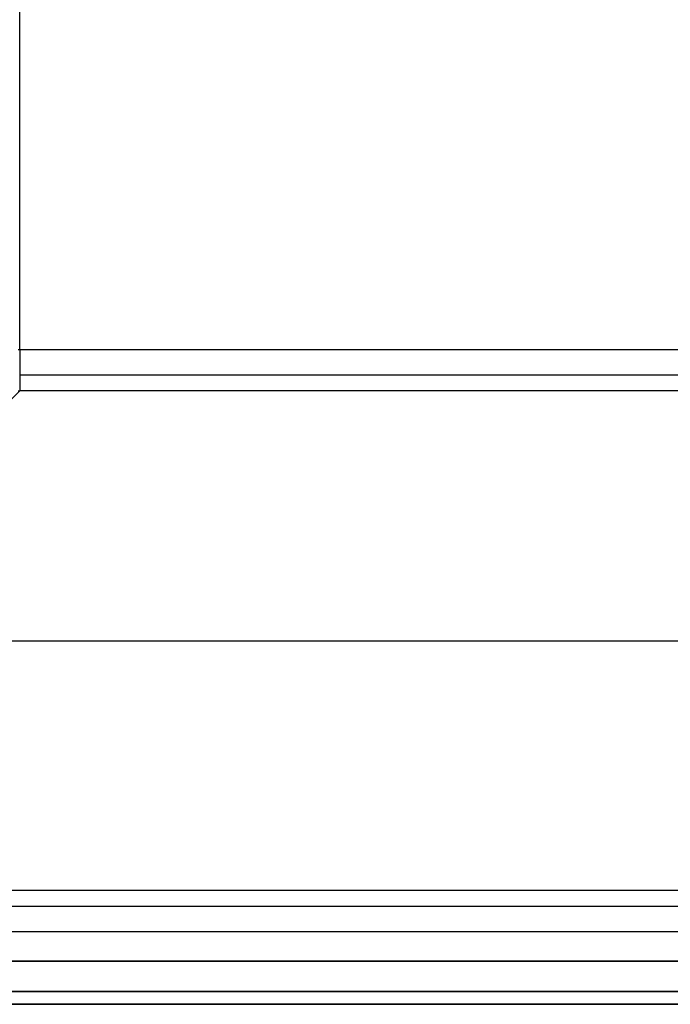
# Model space of a CAD drawing. Header units: millimetres. Extents: x -299 to -179, y 76 to 121.
# Tile 7 of 69: x -295.51 to -291.75, y 75.58 to 81.27. Entities that reach past the tile are written whole.
import ezdxf

# ---------------------------------------------------------------- set-up
doc = ezdxf.new("R2010")
doc.units = ezdxf.units.MM
doc.header["$MEASUREMENT"] = 0
doc.layers.add('Predefinito', color=7, linetype='Continuous', true_color=0x000000)

msp = doc.modelspace()

# ---------------------------------------------------------------- linework, layer by layer
at = {"layer": 'Predefinito'}
for p, q in [((-295.5105, 79.3656, -9.0787), (-295.5105, 106.9109, -9.0787)), ((-295.5105, 79.3656, -9.0787), (-295.5192, 79.3656, -9.0786)), ((-295.5105, 79.3656, -9.0787), (-295.5105, 79.357, -9.0786)), ((-253.1423, 79.3656, -9.0787), (-295.5105, 79.3656, -9.0787)), ((-295.5105, 79.357, -9.0786), (-295.5105, 79.3483, -9.0781)), ((-295.5105, 79.3483, -9.0781), (-295.5105, 79.3396, -9.0774)), ((-295.5105, 79.3396, -9.0774), (-295.5105, 79.331, -9.0763)), ((-295.5105, 79.331, -9.0763), (-295.5105, 79.3224, -9.075)), ((-295.5105, 79.3224, -9.075), (-295.5105, 79.3139, -9.0733)), ((-295.5105, 79.3139, -9.0733), (-295.5105, 79.3054, -9.0714)), ((-295.5105, 79.3054, -9.0714), (-295.5105, 79.297, -9.0691)), ((-295.5105, 79.297, -9.0691), (-295.5105, 79.2887, -9.0666)), ((-295.5105, 79.2887, -9.0666), (-295.5105, 79.2805, -9.0638)), ((-295.5105, 79.2805, -9.0638), (-295.5105, 79.2723, -9.0607)), ((-295.5105, 79.2723, -9.0607), (-295.5105, 79.2643, -9.0573)), ((-295.5105, 79.2643, -9.0573), (-295.5105, 79.2565, -9.0536)), ((-295.5105, 79.2565, -9.0536), (-295.5105, 79.2487, -9.0497)), ((-295.5105, 79.2487, -9.0497), (-295.5105, 79.2411, -9.0455)), ((-295.5105, 79.2411, -9.0455), (-295.5105, 79.2336, -9.041)), ((-295.5105, 79.2336, -9.041), (-295.5105, 79.2263, -9.0363)), ((-295.5105, 79.2263, -9.0363), (-295.5105, 79.2192, -9.0313)), ((-295.5105, 79.2192, -9.0313), (-295.5105, 79.2122, -9.0261)), ((-253.1423, 79.2192, -9.0313), (-295.5105, 79.2192, -9.0313)), ((-295.5105, 79.2122, -9.0261), (-295.5105, 79.2055, -9.0207)), ((-295.5105, 79.2055, -9.0207), (-295.5105, 79.1989, -9.015)), ((-295.5105, 79.1989, -9.015), (-295.5105, 79.1925, -9.0091)), ((-295.5105, 79.1925, -9.0091), (-295.5105, 79.1864, -9.003)), ((-295.5105, 79.1864, -9.003), (-295.5105, 79.1804, -8.9966)), ((-295.5105, 79.1804, -8.9966), (-295.5105, 79.1747, -8.9901)), ((-295.5105, 79.1747, -8.9901), (-295.5105, 79.1692, -8.9833)), ((-298.3971, 76.2417, -0.1716), (-295.5105, 79.1283, -8.9072)), ((-295.5187, 79.1292, -8.9095), (-295.5105, 79.1283, -8.9072)), ((-295.5105, 79.1692, -8.9833), (-295.5105, 79.1639, -8.9764)), ((-295.5105, 79.1639, -8.9764), (-295.5105, 79.1589, -8.9693)), ((-295.5105, 79.1589, -8.9693), (-295.5105, 79.1542, -8.9621)), ((-295.5105, 79.1542, -8.9621), (-295.5105, 79.1497, -8.9546)), ((-295.5105, 79.1497, -8.9546), (-295.5105, 79.1454, -8.947)), ((-295.5105, 79.1454, -8.947), (-295.5105, 79.1414, -8.9393)), ((-295.5105, 79.1414, -8.9393), (-295.5105, 79.1377, -8.9314)), ((-295.5105, 79.1377, -8.9314), (-295.5105, 79.1343, -8.9235)), ((-295.5105, 79.1343, -8.9235), (-295.5105, 79.1311, -8.9154)), ((-295.5105, 79.1311, -8.9154), (-295.5105, 79.1283, -8.9072)), ((-253.1423, 79.1283, -8.9072), (-295.5105, 79.1283, -8.9072)), ((-296.9538, 77.685, -4.5394), (-251.9196, 77.685, -4.5394)), ((-239.2912, 76.2417, -0.1716), (-298.3971, 76.2417, -0.1716)), ((-239.2912, 76.1507, -0.0474), (-298.3971, 76.1507, -0.0474)), ((-239.2912, 76.0043), (-298.3971, 76.0043)), ((-239.2912, 75.835, -14), (-299.0412, 75.835, -14)), ((-299.0412, 75.835), (-239.2912, 75.835)), ((-239.2912, 75.6582, -13.9268), (-299.0412, 75.6582, -13.9268)), ((-299.0412, 75.6582, -0.0732), (-239.2912, 75.6582, -0.0732)), ((-239.2912, 75.585, -13.75), (-299.0412, 75.585, -13.75)), ((-299.0412, 75.585, -0.25), (-239.2912, 75.585, -0.25)), ((-299.0412, 75.585, -7), (-239.2912, 75.585, -7))]:
    msp.add_line(p, q, dxfattribs=at)

doc.saveas('drawing.dxf')
